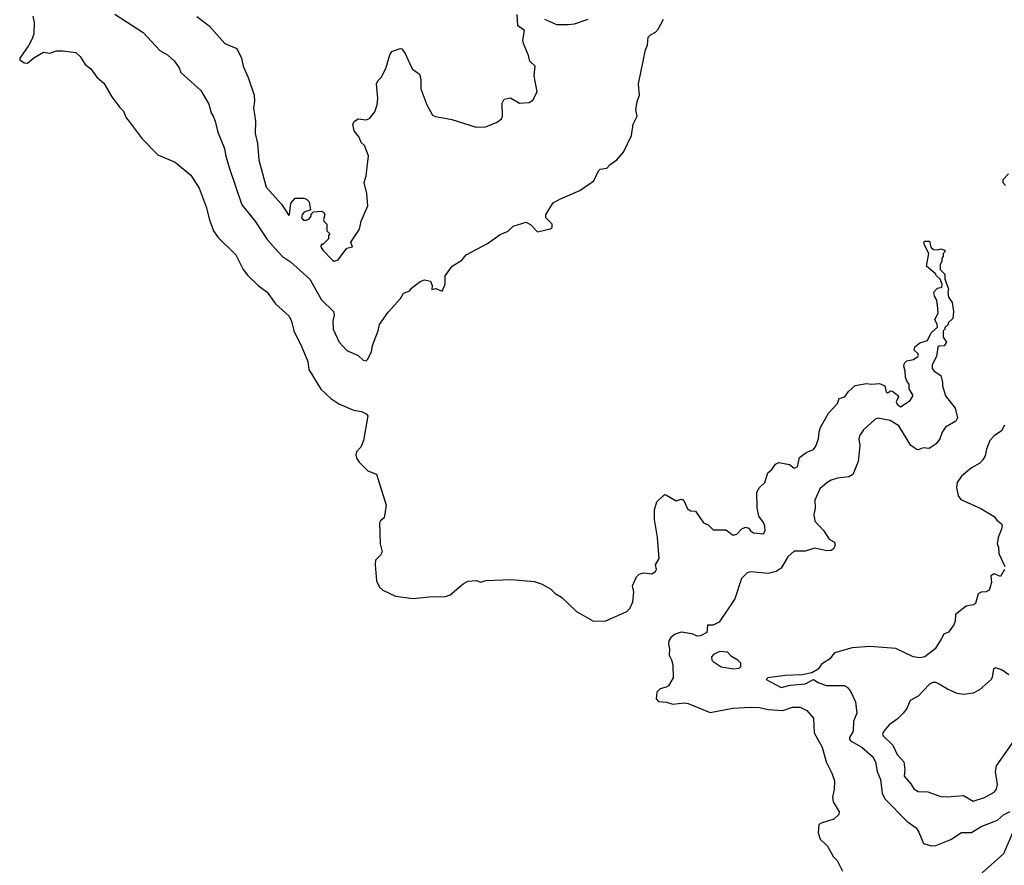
# Model space of a CAD drawing. Extents: x 1863118 to 1989590, y 394482 to 532474.
# Tile 32 of 215: x 1886878 to 1892978, y 440853 to 446093. Entities that reach past the tile are written whole.
import ezdxf

# ---------------------------------------------------------------- set-up
doc = ezdxf.new("R2010")
doc.units = 0

msp = doc.modelspace()

# ---------------------------------------------------------------- linework, layer by layer
at = {"layer": '0CON20XD'}
for points in [[(1887467.4, 446127.4), (1887643.4, 446013.4), (1887745, 445901.2), (1887793.3, 445875), (1887835, 445838.8), (1887866, 445795), (1887876.2, 445765), (1887998.8, 445655), (1888050.3, 445570.3), (1888064.2, 445515), (1888075.5, 445495.5), (1888089.4, 445465), (1888104.4, 445395), (1888146.7, 445295), (1888151.9, 445255), (1888175, 445176.7), (1888254.4, 444945), (1888335, 444847.1), (1888410.7, 444730.7), (1888476.1, 444656.1), (1888505, 444625.7), (1888555, 444593.3), (1888674.4, 444485), (1888747.4, 444357.4), (1888821.4, 444285), (1888825.6, 444265), (1888817.5, 444225), (1888820.6, 444175), (1888856, 444095), (1888903.4, 444043.4), (1888975, 444011.2), (1889005, 443983.8), (1889025, 443980), (1889033, 443987), (1889057.5, 444035), (1889062.5, 444075), (1889097.5, 444165), (1889106.7, 444205), (1889159.5, 444280.5), (1889236.7, 444365), (1889255, 444397.5), (1889295, 444412.5), (1889305, 444430), (1889359.3, 444470.7), (1889385, 444480), (1889423, 444473), (1889432.5, 444445), (1889431.7, 444421.7), (1889456.4, 444426.4), (1889495, 444410), (1889513, 444453), (1889513.3, 444505), (1889556.7, 444565), (1889616.8, 444603.2), (1889644.2, 444635.8), (1889775, 444706.2), (1889855, 444762.5), (1889905, 444782.5), (1889935, 444812.5), (1890015, 444837.5), (1890045, 444822.5), (1890085, 444777.5), (1890165, 444796), (1890176, 444805), (1890175.8, 444825), (1890137.5, 444865), (1890137.5, 444885), (1890183, 444957), (1890227.8, 444982.2), (1890347.5, 445035), (1890435.5, 445094.5), (1890463, 445157), (1890475, 445166), (1890515, 445172), (1890535, 445196), (1890576.6, 445223.4), (1890618.8, 445271.2), (1890667.1, 445375), (1890678.6, 445445), (1890702.5, 445495), (1890694.3, 445535), (1890702.7, 445585), (1890718.6, 445625), (1890710.5, 445695), (1890755.4, 445905), (1890768.2, 445935), (1890771.8, 445985), (1890785, 445999.4), (1890816, 446015), (1890833.8, 446035), (1890866, 446095)], [(1886958.8, 446115), (1886968, 446075), (1886964.5, 446005.5), (1886954.6, 445975), (1886934.7, 445935.3), (1886877.5, 445855), (1886879.2, 445845), (1886905, 445825.5), (1886925, 445823.8), (1886965, 445856.9), (1887025, 445891.4), (1887064.1, 445885.9), (1887105, 445898.8), (1887145, 445900), (1887225, 445890), (1887252.5, 445865), (1887284.1, 445814.1), (1887317.7, 445787.7), (1887355, 445736.7), (1887398.8, 445698.8), (1887448.8, 445615), (1887497.7, 445547.7), (1887521.2, 445525), (1887536.2, 445485), (1887549.7, 445469.7), (1887636.7, 445355), (1887733.3, 445255), (1887840.5, 445210.5), (1887938.8, 445128.8), (1887988.7, 445048.7), (1888033.4, 444933.4), (1888052.6, 444852.6), (1888079.2, 444785), (1888104.2, 444745), (1888216.2, 444635), (1888263.1, 444545), (1888288.9, 444508.9), (1888354.2, 444445), (1888411.4, 444405), (1888462.6, 444332.6), (1888546.4, 444256.4), (1888560.8, 444225), (1888575.7, 444165), (1888624.6, 444064.6), (1888663.3, 443975), (1888668.6, 443925), (1888743.1, 443803.1), (1888805, 443745.7), (1888855, 443711.9), (1888945, 443672.9), (1888996.2, 443665), (1889025, 443650.8), (1889035, 443637.5), (1889007.3, 443485), (1888990.4, 443445), (1888963.9, 443415), (1888960, 443395), (1888965.3, 443375), (1888981.3, 443351.3), (1889035, 443298.3), (1889087.6, 443277.6), (1889149.1, 443085), (1889134.7, 443005.3), (1889112.1, 442987.9), (1889106.2, 442975), (1889111.3, 442845), (1889122.7, 442795), (1889113.8, 442775), (1889083.1, 442744.9), (1889083, 442743.7), (1889080.2, 442715.1), (1889087.9, 442615), (1889107.3, 442577.3), (1889127.4, 442557.4), (1889205, 442520), (1889315, 442505.4), (1889415, 442516.7), (1889515, 442518.2), (1889545, 442528.5), (1889625, 442597.3), (1889655, 442612.9), (1889705, 442618.2), (1889735, 442607.5), (1889765, 442618.9), (1889925, 442624.5), (1890065, 442610.9), (1890115, 442594.5), (1890169.2, 442565), (1890195, 442537.5), (1890234, 442515), (1890326.7, 442425), (1890427.7, 442367.7), (1890505, 442366.7), (1890640, 442425), (1890657.5, 442445), (1890676.7, 442485), (1890683.3, 442545), (1890673.3, 442585), (1890699.5, 442640.5), (1890715, 442656.7), (1890743.9, 442666.1), (1890795, 442660), (1890816.4, 442673.6), (1890822.5, 442685), (1890816.7, 442715), (1890840, 442755), (1890829.6, 442885), (1890809.6, 442995), (1890810.5, 443055), (1890824.8, 443105.3), (1890865, 443143.5), (1890875, 443150), (1890885, 443147.3), (1890945, 443111.8), (1890975, 443122.7), (1890985, 443120), (1890993.1, 443113.1), (1891015, 443061.8), (1891035, 443050.5), (1891065, 443047.5), (1891114.5, 442975), (1891142.5, 442962.5), (1891175, 442931.2), (1891251.7, 442931.7), (1891298.3, 442898.3), (1891320, 442905), (1891351.7, 442938.3), (1891375, 442947.5), (1891395, 442942.5), (1891406, 442925), (1891425, 442913.1), (1891485, 442906.7), (1891495.8, 442925), (1891493.3, 442955), (1891485, 442978), (1891457.3, 443017.3), (1891447.3, 443067.3), (1891445.6, 443165), (1891460.4, 443195), (1891493.8, 443225), (1891512.9, 443285), (1891537.3, 443305), (1891560.5, 443339.5), (1891580.7, 443349.3), (1891646.1, 443336.1), (1891675, 443312.9), (1891697.1, 443322.9), (1891710, 443380), (1891749.3, 443410.7), (1891795, 443430), (1891810.7, 443449.3), (1891827.5, 443495), (1891830.7, 443539.3), (1891840, 443565), (1891889.2, 443655), (1891944.3, 443715), (1891953.8, 443746.2), (1891989.4, 443755), (1892011.6, 443788.4), (1892053.8, 443826.2), (1892125, 443838.5), (1892155, 443834.6), (1892205, 443839.5), (1892237.5, 443825), (1892246.7, 443785), (1892255, 443780.8), (1892275, 443792.9), (1892285, 443791.4), (1892317.1, 443767.1), (1892322.9, 443755), (1892308.1, 443725), (1892315, 443710.8), (1892335, 443694.2), (1892395, 443732.5), (1892413.3, 443765), (1892389.2, 443805), (1892388.6, 443835), (1892373.4, 443853.4), (1892365, 443877.5), (1892364.4, 443915), (1892356, 443945), (1892360, 443965), (1892375, 443978.8), (1892415, 443986.7), (1892442.5, 444005), (1892446.7, 444015), (1892442.5, 444025), (1892420, 444045), (1892424, 444065), (1892455, 444090), (1892502.5, 444105), (1892525, 444152.5), (1892563, 444187), (1892562.5, 444205), (1892547.5, 444235), (1892567.5, 444275), (1892567, 444303), (1892560, 444355), (1892545, 444380), (1892542, 444405), (1892565, 444430), (1892590, 444435), (1892592.5, 444455), (1892580, 444485), (1892557.5, 444505), (1892550, 444520), (1892496.7, 444565), (1892510, 444645), (1892482.5, 444695), (1892480, 444715), (1892485, 444720), (1892515, 444720), (1892523, 444683), (1892539.3, 444669.3), (1892563.6, 444666.4), (1892585, 444672.5), (1892610, 444665), (1892610, 444655), (1892600, 444645), (1892600, 444625), (1892590, 444615), (1892590, 444595), (1892580, 444575), (1892580, 444545), (1892610, 444515), (1892610, 444485), (1892632.5, 444425), (1892628, 444405), (1892632.5, 444372.5), (1892655, 444340), (1892662.5, 444285), (1892658.3, 444241.7), (1892630, 444215), (1892630, 444205), (1892610, 444185), (1892610, 444175), (1892600, 444165), (1892600, 444125), (1892620, 444095), (1892605, 444072), (1892575, 444070), (1892566.2, 444063.8), (1892557.1, 444005), (1892531.2, 443955), (1892532, 443932), (1892542.5, 443915), (1892585, 443887.5), (1892595.7, 443845.7)], [(1887975, 446112.2), (1888050.8, 446055), (1888147.8, 445945), (1888222.5, 445915), (1888251.1, 445855), (1888263.1, 445805), (1888293.6, 445735), (1888329.5, 445625), (1888332.1, 445587.9), (1888325.7, 445545.7), (1888338.9, 445465), (1888337.2, 445387.2), (1888350.9, 445325), (1888359.1, 445225), (1888405.6, 445055), (1888499.1, 444949.1), (1888545, 444880), (1888550, 444885), (1888557.5, 444955), (1888585, 444987.5), (1888637, 444987), (1888655, 444980), (1888670, 444965), (1888680, 444915), (1888640.8, 444899.2), (1888626.7, 444885), (1888622.5, 444865), (1888635, 444850), (1888655, 444850), (1888671.7, 444858.3), (1888682.5, 444875), (1888682.5, 444887.5), (1888698.3, 444901.7), (1888746.7, 444906.7), (1888760, 444900), (1888767.5, 444885), (1888760, 444855), (1888763, 444843), (1888780, 444825), (1888780, 444785), (1888800, 444765), (1888790, 444755), (1888790, 444735), (1888755, 444700), (1888745, 444700), (1888743.3, 444685), (1888755, 444663.8), (1888815, 444602.5), (1888825, 444597.5), (1888850, 444605), (1888903.6, 444676.4), (1888940, 444685), (1888930, 444715), (1888983.3, 444795), (1888992.5, 444845), (1889035, 444940), (1889033.3, 444965), (1889028.8, 445015), (1889012, 445085), (1889023.8, 445125), (1889039.3, 445249.3), (1889013.6, 445313.6), (1888992.7, 445332.7), (1888981.2, 445365), (1888950, 445405), (1888942.5, 445445), (1888952.5, 445465), (1888975, 445477.5), (1889025, 445472.5), (1889045, 445480), (1889078.3, 445521.7), (1889093.3, 445565), (1889096.7, 445605), (1889087.5, 445695), (1889096.4, 445713.6), (1889117.5, 445735), (1889145, 445790), (1889170, 445875), (1889183.3, 445896.7), (1889235, 445913.8), (1889245, 445911.2), (1889265, 445883.8), (1889308.4, 445788.4), (1889354.4, 445754.4), (1889361.9, 445725), (1889362.5, 445665), (1889399.6, 445565), (1889435, 445501.8), (1889453.4, 445493.4), (1889554.8, 445474.8), (1889705, 445426.8), (1889765, 445428.6), (1889835, 445457.9), (1889862.4, 445477.6), (1889868.9, 445495), (1889866.8, 445575), (1889879.5, 445600.5), (1889917.9, 445607.9), (1889975, 445574.6), (1890035, 445579.6), (1890056.4, 445593.6), (1890084.6, 445645), (1890065.3, 445745.3), (1890070.4, 445805), (1890037.7, 445835), (1890029.9, 445869.9), (1889998.9, 445945), (1889995.4, 445965), (1890004.5, 446025), (1889963.8, 446055), (1889960.6, 446125)], [(1890130, 446095), (1890203.6, 446063.6), (1890275, 446062.5), (1890315, 446066.7), (1890400, 446095)], [(1893003.2, 445136.8), (1892969.2, 445100.8), (1892969.4, 445085), (1892984.8, 445064.8)], [(1892595.7, 443845.7), (1892595.5, 443825), (1892612.7, 443762.7), (1892674, 443685), (1892688.8, 443625), (1892677.5, 443605), (1892612.8, 443567.2), (1892593.5, 443536.5), (1892578.1, 443495), (1892555.7, 443465), (1892513.4, 443436.6), (1892475, 443439.2), (1892445, 443428.5), (1892435, 443430.5), (1892399.2, 443455), (1892325, 443576.9), (1892270.2, 443610.2), (1892195, 443623.8), (1892175, 443616.2), (1892105, 443552), (1892081.4, 443515), (1892077.5, 443495), (1892082.9, 443455), (1892071.8, 443355), (1892038.5, 443275), (1892015, 443260.3), (1891945, 443251.8), (1891905, 443239.6), (1891879.4, 443225), (1891834.6, 443185.4), (1891804.4, 443115), (1891806.1, 443066.1), (1891798, 443025), (1891803.8, 442985), (1891858.8, 442925), (1891893.3, 442875), (1891926.7, 442855), (1891930, 442835), (1891917.7, 442812.3), (1891905, 442803.8), (1891878.8, 442801.2), (1891805, 442819.2), (1891745, 442800), (1891675, 442799.2), (1891635.8, 442765), (1891596.2, 442695), (1891565, 442674.2), (1891515, 442660.6), (1891405, 442670.8), (1891383.8, 442665), (1891350.5, 442629.5), (1891307.8, 442505), (1891210.5, 442359.5), (1891175, 442341.9), (1891138.3, 442341.7), (1891134.4, 442295.6), (1891095, 442274.1), (1891075, 442272.1), (1891045, 442286.7), (1890975, 442298.2), (1890938, 442285), (1890911.4, 442265), (1890900, 442245), (1890897.1, 442225), (1890904, 442195), (1890900.8, 442155), (1890916.4, 442126.4), (1890924.2, 442095.8), (1890925.7, 442014.3), (1890897.5, 441965), (1890883.9, 441956.1), (1890845, 441947.5), (1890826, 441925), (1890820.6, 441885), (1890835, 441868.6), (1890885, 441864), (1890925, 441850.8), (1890995, 441859.2), (1891020, 441855), (1891155, 441800), (1891295, 441826.7), (1891405, 441833.1), (1891461.1, 441831.1), (1891515, 441817.9), (1891605, 441813.1), (1891665, 441832), (1891713.6, 441833.6), (1891755, 441813.3), (1891796.2, 441765), (1891799.2, 441675), (1891848.9, 441585), (1891873.6, 441493.6), (1891909.2, 441425), (1891925.6, 441375.6), (1891924.5, 441325), (1891913.5, 441275), (1891917.2, 441247.2), (1891953.8, 441185), (1891951.7, 441168.3), (1891921.9, 441138.1), (1891842.5, 441115), (1891828.8, 441105), (1891824.2, 441055), (1891838, 441015), (1891882.1, 440972.1), (1891917.9, 440907.9), (1891943.2, 440883.2), (1891975, 440817.5)], [(1892979.9, 443580.1), (1892960.5, 443545), (1892915, 443513.6), (1892888.8, 443485), (1892867.8, 443432.2), (1892859.3, 443390.7), (1892845.6, 443365), (1892825.7, 443345), (1892774.3, 443315), (1892712.9, 443265), (1892685.6, 443225), (1892681.4, 443195), (1892692.2, 443142.2), (1892709.5, 443119.5), (1892832.5, 443065), (1892914.3, 443014.3), (1892931.3, 442991.3), (1892959.7, 442969.7), (1892964, 442955), (1892960, 442935), (1892940, 442885), (1892933.8, 442845), (1892941.2, 442825), (1892943.8, 442785), (1892980.8, 442705)], [(1892980, 442685), (1892955, 442642.5), (1892915, 442659.2), (1892895, 442646.7), (1892898.8, 442605), (1892885, 442557.5), (1892865, 442546.7), (1892835, 442546.2), (1892816.7, 442535), (1892800, 442475), (1892785, 442466.2), (1892741.7, 442458.3), (1892675, 442407.5), (1892673.3, 442365), (1892666.1, 442343.9), (1892633, 442297), (1892602.5, 442285), (1892585.8, 442254.2), (1892550, 442195), (1892485, 442145.8), (1892455, 442138), (1892412.5, 442145), (1892305, 442195.7), (1892145, 442208.9), (1892035, 442201.4), (1891925, 442170), (1891895, 442130), (1891845, 442098.8), (1891825, 442068.8), (1891785, 442046), (1891725, 442033.1), (1891620.9, 442029.1), (1891512.5, 442015), (1891502.5, 442005), (1891595, 441955.5), (1891651.7, 441968.3), (1891745, 441978.5), (1891795, 442004.5), (1891825.6, 441985), (1891875, 441967.2), (1891985, 441968.1), (1892005, 441957.1), (1892025, 441932.9), (1892055, 441866.7), (1892063.3, 441795), (1892044.1, 441745.9), (1892040.5, 441685), (1892017.8, 441645), (1892017.8, 441635), (1892025.8, 441625), (1892095, 441585.3), (1892164.4, 441525), (1892179.2, 441495), (1892189.4, 441435), (1892210, 441385), (1892220.2, 441300.2), (1892237.1, 441265), (1892376, 441125), (1892432, 441085), (1892449.1, 441059.1), (1892478.3, 440988.3), (1892524.6, 440974.6), (1892553.4, 440976.6), (1892647.4, 441012.6), (1892713.1, 441056.9), (1892775, 441055.8), (1892835, 441094.3), (1892935, 441132.9), (1892973.8, 441165), (1893015, 441186.2)], [(1891300.3, 442070.3), (1891335, 442074.3), (1891346, 442085), (1891346.2, 442105), (1891326.7, 442125), (1891287.1, 442147.1), (1891263.2, 442173.2), (1891215, 442178.6), (1891177.9, 442162.1), (1891164.2, 442145), (1891166, 442125), (1891174, 442115), (1891223.8, 442083.8), (1891300.3, 442070.3)], [(1893005, 442032.5), (1892965, 442062.2), (1892925, 442075.7), (1892910, 442070), (1892902.8, 442017.2), (1892895, 442002.9), (1892825, 441940), (1892785, 441920), (1892725, 441910.5), (1892685, 441916.7), (1892625, 441944.5), (1892575, 441976.5), (1892555, 441985.6), (1892535, 441985.8), (1892514, 441975), (1892445, 441900.8), (1892395, 441873.3), (1892374.2, 441825), (1892352, 441795), (1892315, 441758), (1892265, 441724), (1892231.2, 441685), (1892223.3, 441665), (1892226.7, 441655), (1892286.7, 441596.7), (1892315, 441539.2), (1892355.3, 441495.3), (1892362.2, 441445), (1892357.8, 441405), (1892398.5, 441358.5), (1892416.6, 441326.6), (1892445, 441310), (1892505, 441307.5), (1892585, 441280), (1892623.6, 441276.4), (1892725, 441284.7), (1892785, 441250.9), (1892855, 441272.3), (1892915, 441306.2), (1892930.3, 441325), (1892936.6, 441353.4), (1892922.6, 441435), (1892929.6, 441470.4), (1893037.1, 441622.9)], [(1893036.3, 441073.7), (1892972.9, 440925), (1892785, 440756.9)]]:
    msp.add_lwpolyline(points, dxfattribs=at)

doc.saveas('drawing.dxf')
